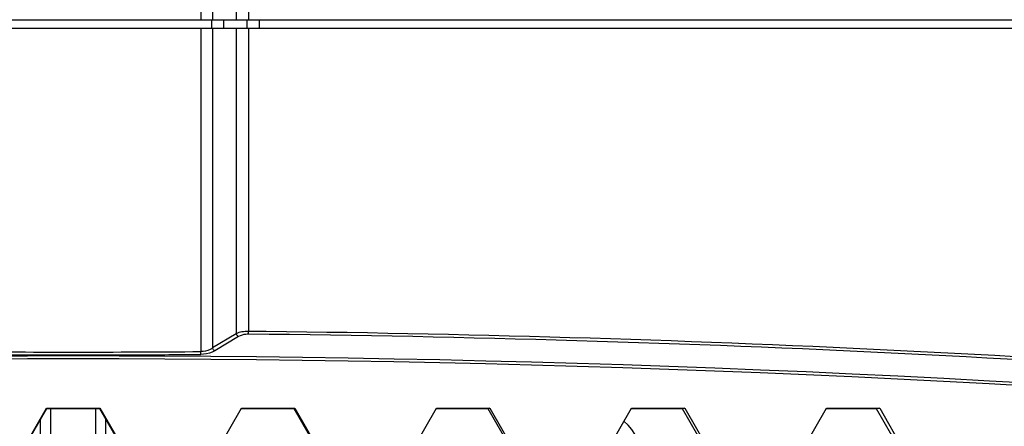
# Model space of a CAD drawing. Header units: millimetres. Extents: x 0 to 420, y 0 to 297.
# Tile 38 of 82: x 122 to 140, y 214 to 221. Entities that reach past the tile are written whole.
import ezdxf

# ---------------------------------------------------------------- set-up
doc = ezdxf.new("R2010")
doc.units = ezdxf.units.MM
doc.header["$LTSCALE"] = 23.1
doc.layers.get('0').update_dxf_attribs({"linetype": 'CONTINUOUS'})
doc.layers.add('DIM_PILOTEES', color=7, linetype='CONTINUOUS')
doc.styles.get("Standard").update_dxf_attribs({"font": 'txt', "width": 0.7})
doc.dimstyles.new('DIMSTYLE_3', dxfattribs={"dimtxt": 2.5, "dimasz": 3.5, "dimexe": 2, "dimexo": 0, "dimtad": 1, "dimdec": 1, "dimlfac": 3.333333, "dimdsep": 46, "dimtxsty": 'Standard', "dimblk": '_FILLED', "dimblk1": '_FILLED', "dimblk2": '_FILLED', "dimcen": 0.09, "dimazin": 2, "dimtp": 0.5, "dimtm": 0.5, "dimtfac": 1, "dimtdec": 1, "dimtofl": 0, "dimtmove": 0, "dimatfit": 3, "dimldrblk": '_FILLED', "dimfxl": 0, "dimtolj": 1, "dimarcsym": 0})

# ---------------------------------------------------------------- blocks, each defined once
blk = doc.blocks.new('_FILLED')
at = {"color": 0, "linetype": 'ByBlock'}
blk.add_solid([(0, 0), (-1, 0.1429), (-1, -0.1429)], dxfattribs=at)
blk = doc.blocks.new('*D7')
at = {"layer": 'DIM_PILOTEES', "color": 2, "linetype": 'Continuous'}
for p, q in [((90.522, 221.258), (90.522, 266.318)), ((156, 221.258), (156, 266.318)), ((90.522, 264.318), (123.261, 264.318)), ((156, 264.318), (123.261, 264.318))]:
    blk.add_line(p, q, dxfattribs=at)
at = {"layer": 'DIM_PILOTEES', "color": 2, "linetype": 'Continuous', "xscale": 3.5, "yscale": 3.5, "zscale": 3.5, "rotation": 180}
blk.add_blockref('_FILLED', (90.522, 264.318), dxfattribs=at)
at = {"layer": 'DIM_PILOTEES', "color": 2, "linetype": 'Continuous', "xscale": 3.5, "yscale": 3.5, "zscale": 3.5}
blk.add_blockref('_FILLED', (156, 264.318), dxfattribs=at)
at = {"layer": 'DIM_PILOTEES', "color": 2, "linetype": 'Continuous', "insert": (123.261, 267.443), "char_height": 2.5, "width": 12.85714, "attachment_point": 2, "line_spacing_factor": 0.9}
blk.add_mtext('{\\ftxt;\\W0.0001;\\H0.0001;\\~}{\\ftxt;\\W3.4285714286;\\H2.5; }{\\ftxt;\\W0.0001;\\H0.0001;\\~}', dxfattribs=at)
blk = doc.blocks.new('*D13')
at = {"layer": 'DIM_PILOTEES', "color": 2, "linetype": 'Continuous'}
for p, q in [((76.512, 205.42), (76.512, 272.663)), ((169.865, 205.419), (169.865, 272.663)), ((76.512, 270.663), (123.188, 270.663)), ((169.865, 270.663), (123.188, 270.663))]:
    blk.add_line(p, q, dxfattribs=at)
at = {"layer": 'DIM_PILOTEES', "color": 2, "linetype": 'Continuous', "xscale": 3.5, "yscale": 3.5, "zscale": 3.5, "rotation": 180}
blk.add_blockref('_FILLED', (76.512, 270.663), dxfattribs=at)
at = {"layer": 'DIM_PILOTEES', "color": 2, "linetype": 'Continuous', "xscale": 3.5, "yscale": 3.5, "zscale": 3.5}
blk.add_blockref('_FILLED', (169.865, 270.663), dxfattribs=at)
at = {"layer": 'DIM_PILOTEES', "color": 2, "linetype": 'Continuous', "insert": (123.188, 273.788), "char_height": 2.5, "width": 12.05357, "attachment_point": 2, "line_spacing_factor": 0.9}
blk.add_mtext('{\\ftxt;\\W0.0001;\\H0.0001;\\~}{\\ftxt;\\W3.2142857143;\\H2.5; }{\\ftxt;\\W0.0001;\\H0.0001;\\~}', dxfattribs=at)

msp = doc.modelspace()

# ---------------------------------------------------------------- linework, layer by layer
at = {"color": 7, "linetype": 'Continuous'}
for p, q in [((125.4945, 253.7894), (125.4945, 221.2584)), ((125.7059, 253.786), (125.7059, 221.2584)), ((126.1286, 253.786), (126.1286, 221.2584)), ((126.3492, 253.7893), (126.3492, 221.2584)), ((90.5224, 221.2584), (155.9996, 221.2584)), ((90.5777, 221.1084), (155.9569, 221.1084)), ((125.4945, 221.1084), (125.4945, 215.3333)), ((125.6876, 221.2584), (125.6876, 221.1084)), ((125.7059, 221.1084), (125.7059, 215.3975)), ((125.8987, 221.2584), (125.8987, 221.1084)), ((126.1286, 221.1084), (126.1286, 215.6522)), ((126.3156, 221.2584), (126.3156, 221.1084)), ((126.3492, 221.1084), (126.3492, 215.6944)), ((126.5365, 221.2584), (126.5365, 221.1084)), ((126.1286, 215.6522), (125.7059, 215.3975)), ((126.664, 215.691), (126.3492, 215.6944)), ((126.6639, 215.6897), (126.3492, 215.6944)), ((126.1717, 215.6011), (125.7489, 215.3465)), ((122.2665, 213.4988), (122.7428, 214.3244)), ((122.7428, 214.3117), (122.272, 213.4956)), ((122.7428, 214.3244), (122.7428, 214.3117)), ((122.7428, 214.3244), (123.6954, 214.3244)), ((123.6954, 214.3117), (122.7428, 214.3117)), ((122.8111, 214.3117), (122.8111, 212.6733)), ((123.6151, 214.3117), (123.6151, 212.6733)), ((123.6954, 214.3244), (123.6954, 214.3117)), ((123.6954, 214.3244), (124.1718, 213.4988)), ((124.1663, 213.4956), (123.6954, 214.3117)), ((125.7464, 213.4988), (126.2231, 214.3244)), ((126.2231, 214.3117), (126.2157, 214.3117)), ((126.2231, 214.3244), (127.1755, 214.3244)), ((127.1618, 214.3117), (126.2231, 214.3117)), ((127.1755, 214.3244), (127.1618, 214.3117)), ((127.6376, 213.4861), (127.1618, 214.3117)), ((127.1755, 214.3244), (127.6513, 213.4988)), ((129.2267, 213.4988), (129.7035, 214.3244)), ((129.7035, 214.3116), (129.6961, 214.3116)), ((129.7035, 214.3244), (130.6554, 214.3244)), ((130.628, 214.3116), (129.7035, 214.3116)), ((130.6554, 214.3244), (130.628, 214.3116)), ((131.103, 213.4861), (130.628, 214.3116)), ((130.6554, 214.3244), (131.1304, 213.4988)), ((132.7073, 213.4988), (133.1841, 214.3244)), ((133.1841, 214.3116), (133.1768, 214.3116)), ((133.1841, 214.3244), (134.1351, 214.3244)), ((134.094, 214.3116), (133.1841, 214.3116)), ((134.1351, 214.3244), (134.094, 214.3116)), ((134.5681, 213.4861), (134.094, 214.3116)), ((134.1351, 214.3244), (134.6092, 213.4988)), ((136.1883, 213.4988), (136.6649, 214.3244)), ((136.6649, 214.3116), (136.6576, 214.3116)), ((136.6649, 214.3244), (137.6146, 214.3244)), ((137.5598, 214.3116), (136.6649, 214.3116)), ((137.6146, 214.3244), (137.5598, 214.3116)), ((138.0328, 213.4861), (137.5598, 214.3116)), ((137.6146, 214.3244), (138.0876, 213.4988)), ((122.6311, 214.1181), (122.6311, 212.8669)), ((123.7951, 214.1389), (123.7951, 212.8461))]:
    msp.add_line(p, q, dxfattribs=at)
for centre, radius, start, end in [((123.3308, -82.6), 298.3096, 84.916364, 89.359784), ((123.3276, -82.53), 298.189, 84.915433, 89.419611), ((123.2191, 518.0164), 302.6917, 269.569304, 270.430696), ((123.2191, -83.8877), 299.1429, 84.984692, 95.015308), ((123.2191, -83.7728), 298.9774, 84.983626, 95.016374), ((123.2191, 518.2177), 302.9437, 269.569517, 270.430483), ((132.3691, 213.3084), 1.035, 322.12695, 48.97458)]:
    msp.add_arc(centre, radius, start, end, dxfattribs=at)
for points, knots in [([(126.3492, 215.6944), (126.3086, 215.6947), (126.2331, 215.6885), (126.1599, 215.6672), (126.1286, 215.6522)], [0, 0, 0, 0, 0.5397666, 1, 1, 1, 1]), ([(126.1717, 215.6011), (126.1668, 215.6032), (126.1472, 215.615), (126.1336, 215.6356), (126.1286, 215.6522)], [0, 0, 0, 0, 0.2327099, 1, 1, 1, 1]), ([(126.3481, 215.6437), (126.3483, 215.6468), (126.3488, 215.6637), (126.3491, 215.6806), (126.3492, 215.6944)], [0, 0, 0, 0, 0.1836857, 1, 1, 1, 1]), ([(126.3481, 215.6437), (126.3313, 215.6439), (126.2706, 215.6408), (126.2095, 215.6239), (126.1717, 215.6011)], [0, 0, 0, 0, 0.2756259, 1, 1, 1, 1]), ([(125.7059, 215.3975), (125.6925, 215.3878), (125.6285, 215.3496), (125.5522, 215.3338), (125.4945, 215.3333)], [0, 0, 0, 0, 0.22263, 1, 1, 1, 1]), ([(125.4952, 215.2826), (125.4951, 215.2857), (125.4947, 215.3026), (125.4946, 215.3195), (125.4945, 215.3333)], [0, 0, 0, 0, 0.1836707, 1, 1, 1, 1]), ([(125.7489, 215.3465), (125.7324, 215.3365), (125.6533, 215.2978), (125.5637, 215.2831), (125.4952, 215.2826)], [0, 0, 0, 0, 0.2198991, 1, 1, 1, 1]), ([(125.7489, 215.3465), (125.7441, 215.3485), (125.7245, 215.3603), (125.7109, 215.3809), (125.7059, 215.3975)], [0, 0, 0, 0, 0.2327172, 1, 1, 1, 1])]:
    msp.add_open_spline(points, degree=3, knots=knots, dxfattribs=at)

# ---------------------------------------------------------------- dimensions: what is measured, and where the dimension line sits
at = {"layer": 'DIM_PILOTEES', "color": 2, "linetype": 'Continuous'}
for base, p1, p2, text, picture, middle in [((76.5119, 270.6631), (169.8648, 205.4188), (76.5119, 205.4197), '{\\ftxt;\\W0.0001;\\H0.0001;\\~}{\\ftxt;\\W3.2142857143;\\H2.5; }{\\ftxt;\\W0.0001;\\H0.0001;\\~}', '*D13', (122.8312, 270.6631)), ((90.5224, 264.3181), (155.9996, 221.2584), (90.5224, 221.2584), '{\\ftxt;\\W0.0001;\\H0.0001;\\~}{\\ftxt;\\W3.4285714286;\\H2.5; }{\\ftxt;\\W0.0001;\\H0.0001;\\~}', '*D7', (122.9038, 264.3181))]:
    dim = msp.add_linear_dim(base=base, p1=p1, p2=p2, angle=180, text=text, dimstyle='DIMSTYLE_3', dxfattribs=at)
    dim.commit()
    dim.dimension.update_dxf_attribs({"geometry": picture, "text_midpoint": middle, "dimtype": 160})

doc.saveas('drawing.dxf')
